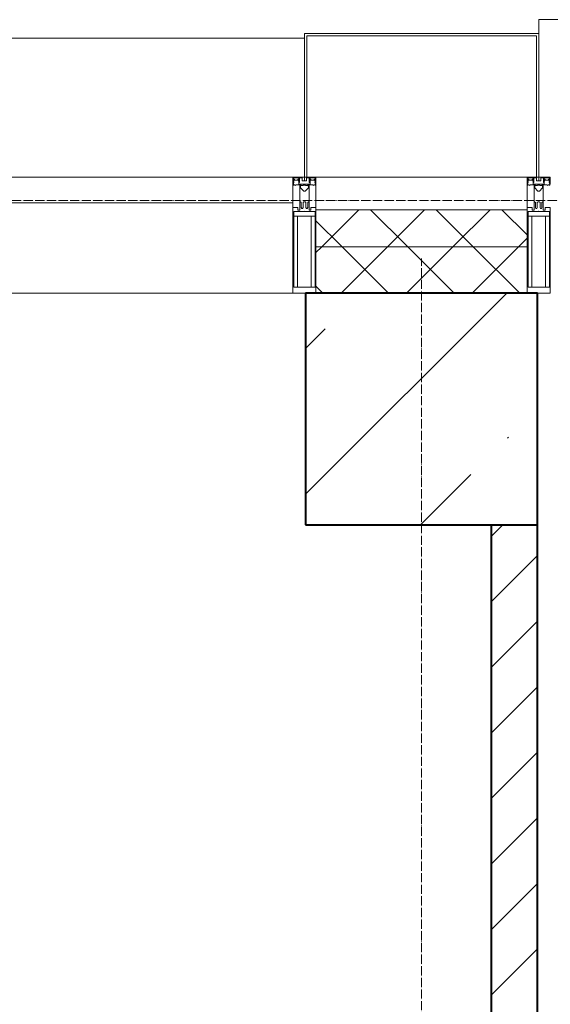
# Model space of a CAD drawing. Header units: millimetres. Extents: x -816133 to 919604, y 87941 to 147341.
# Tile 94 of 201: x -35318 to -34174, y 136540 to 138664. Entities that reach past the tile are written whole.
import ezdxf

# ---------------------------------------------------------------- set-up
doc = ezdxf.new("R2010")
doc.units = ezdxf.units.MM
doc.linetypes.add('ADSK_Линия сетки', pattern=[25, 20, -2.5, 0, -2.5])
doc.linetypes.add('Линия сетки', pattern=[25, 20, -2.5, 0, -2.5])
for name, color, linetype, lineweight in [('A-200-M_WALL', 7, 'Continuous', 18), ('A-200-M_WALL_INT', 7, 'Continuous', 18), ('A-200-M_WALL_PAT', 7, 'Continuous', 40), ('A-214-M_CURT_WALL', 7, 'Continuous', 18), ('A-215-M_CURT_PANEL', 7, 'Continuous', 18), ('A-280-M_COLUMN', 7, 'Continuous', 18), ('S-280-M_COLUMN', 7, 'Continuous', 18), ('Z-030-M_GRID', 7, 'Continuous', 9), ('Z-060-M_DETAIL', 7, 'Continuous', 18), ('СС-011-ПОЖ-СИГНАЛИЗАЦИЯ', 1, 'Continuous', 30)]:
    doc.layers.add(name, color=color, linetype=linetype, lineweight=lineweight)

# ---------------------------------------------------------------- blocks, each defined once
blk = doc.blocks.new('10эт')
at = {"layer": 'S-280-M_COLUMN', "lineweight": 9}
h = blk.add_hatch(dxfattribs=at)
h.set_pattern_fill('FP_7', color=9, style=0, pattern_type=2)
h.set_pattern_definition([(45, (221501.7, 104051.05), (-314.309, 314.309), []), (45, (221816.03, 104051.05), (-314.309, 314.309), [555.625, -111.125, 3.353, -107.772])])
h.paths.add_polyline_path([(325601.7, 136451.1), (326101.7, 136451.1), (326101.7, 136951.1), (325601.7, 136951.1)])
at = {"layer": 'A-200-M_WALL', "color": 9, "lineweight": 9}
for p, q in [((326079.2, 137131.1), (325624.2, 137131.1)), ((325624.2, 137131.1), (325624.2, 136951.1)), ((326079.2, 136951.1), (326079.2, 137131.1)), ((326079.2, 137051.1), (325624.2, 137051.1))]:
    blk.add_line(p, q, dxfattribs=at)
at = {"layer": 'A-200-M_WALL_INT', "color": 9, "lineweight": 40}
for p, q in [((326001.7, 136451.1), (326001.7, 133951.1)), ((326101.7, 133951.1), (326101.7, 136451.1))]:
    blk.add_line(p, q, dxfattribs=at)
at = {"layer": 'A-200-M_WALL_PAT', "color": 9, "linetype": 'Continuous', "lineweight": 5}
for p, q in [((325636.7, 137051.1), (325716.7, 137131.1)), ((325821.9, 137051.1), (325741.9, 137131.1)), ((325778.1, 137051.1), (325858.1, 137131.1)), ((325963.3, 137051.1), (325883.3, 137131.1)), ((325919.5, 137051.1), (325999.5, 137131.1)), ((326079.2, 137076.5), (326024.7, 137131.1)), ((325680.4, 137051.1), (325624.2, 137107.3)), ((326060.9, 137051.1), (326079.2, 137069.3)), ((325624.2, 137038.6), (325636.7, 137051.1)), ((325678.1, 136951.1), (325778.1, 137051.1)), ((325780.4, 136951.1), (325680.4, 137051.1)), ((325819.5, 136951.1), (325919.5, 137051.1)), ((325921.9, 136951.1), (325821.9, 137051.1)), ((325960.9, 136951.1), (326060.9, 137051.1)), ((326063.3, 136951.1), (325963.3, 137051.1)), ((325639, 136951.1), (325624.2, 136965.8))]:
    blk.add_line(p, q, dxfattribs=at)
at = {"layer": 'A-200-M_WALL_PAT', "color": 9, "linetype": 'Continuous', "lineweight": 9}
for p, q in [((326001.7, 136426.2), (326026.6, 136451.1)), ((326001.7, 136284.7), (326101.7, 136384.7)), ((326001.7, 136143.3), (326101.7, 136243.3)), ((326001.7, 136001.9), (326101.7, 136101.9)), ((326001.7, 135860.5), (326101.7, 135960.5)), ((326001.7, 135719.1), (326101.7, 135819.1)), ((326001.7, 135577.6), (326101.7, 135677.6)), ((326001.7, 135436.2), (326101.7, 135536.2))]:
    blk.add_line(p, q, dxfattribs=at)
at = {"layer": 'A-214-M_CURT_WALL', "color": 9, "lineweight": 5, "extrusion": (0, 0, -1)}
for p, q in [((325599.2, 137201.1), (325574.2, 137201.1)), ((325574.2, 137201.1), (325574.2, 136951.1)), ((325624.2, 137201.1), (325604.2, 137201.1)), ((325624.2, 136951.1), (325624.2, 137201.1)), ((326099.2, 137201.1), (326079.2, 137201.1)), ((326079.2, 137201.1), (326079.2, 136951.1)), ((326129.2, 137201.1), (326104.2, 137201.1)), ((325574.2, 136951.1), (325601.7, 136951.1)), ((326101.7, 136951.1), (326129.2, 136951.1))]:
    blk.add_line(p, q, dxfattribs=at)
at = {"layer": 'A-214-M_CURT_WALL', "color": 9, "lineweight": 5}
blk.add_line((325574.2, 136951.1), (324261.7, 136951.1), dxfattribs=at)
at = {"layer": 'A-215-M_CURT_PANEL', "color": 9, "lineweight": 5}
for p, q in [((325574.2, 137201.1), (324261.7, 137201.1)), ((325574.2, 137146.1), (325574.2, 137201.1)), ((324261.7, 137146.1), (325574.2, 137146.1))]:
    blk.add_line(p, q, dxfattribs=at)
at = {"layer": 'A-280-M_COLUMN', "color": 9, "lineweight": 5}
for p, q in [((327466.7, 137541.1), (326104.2, 137541.1)), ((326104.2, 137511.1), (326104.2, 137541.1)), ((326104.2, 137511.1), (325599.2, 137511.1)), ((325599.2, 137511.1), (325599.2, 137201.1)), ((325604.2, 137201.1), (325604.2, 137506.1)), ((325604.2, 137506.1), (326099.2, 137506.1)), ((326099.2, 137506.1), (326099.2, 137201.1)), ((326104.2, 137201.1), (326104.2, 137511.1)), ((325599.2, 137501.1), (324236.7, 137501.1)), ((325599.2, 137201.1), (325604.2, 137201.1)), ((325624.2, 137201.1), (326079.2, 137201.1)), ((326099.2, 137201.1), (326104.2, 137201.1))]:
    blk.add_line(p, q, dxfattribs=at)
at = {"layer": 'S-280-M_COLUMN', "color": 9, "lineweight": 40}
for p, q in [((326101.7, 136951.1), (325601.7, 136951.1)), ((325601.7, 136951.1), (325601.7, 136451.1)), ((326101.7, 136451.1), (326101.7, 136951.1)), ((325601.7, 136451.1), (326101.7, 136451.1))]:
    blk.add_line(p, q, dxfattribs=at)
at = {"layer": 'Z-030-M_GRID', "color": 9, "linetype": 'ADSK_Линия сетки'}
blk.add_line((358421.7, 137151.1), (308438.4, 137151.1), dxfattribs=at)
at = {"layer": 'Z-030-M_GRID', "color": 9, "linetype": 'Линия сетки'}
blk.add_line((325851.7, 116076.8), (325851.7, 137026.1), dxfattribs=at)
at = {"layer": 'Z-060-M_DETAIL', "color": 9, "lineweight": 5, "extrusion": (0, 0, -1)}
for p, q in [((325574.2, 137201.1), (325574.2, 137186.8)), ((325574.2, 137201.1), (325599.2, 137201.1)), ((325575.4, 137186.5), (325574.2, 137186.8)), ((325576.7, 137190.5), (325575.4, 137186.5)), ((325575.5, 137199.8), (325575.5, 137191.2)), ((325575.5, 137199.8), (325587.4, 137199.8)), ((325576.7, 137190.5), (325575.5, 137191.2)), ((325576, 137190.9), (325576.7, 137193.1)), ((325577.9, 137196.6), (325576.7, 137196.6)), ((325576.7, 137193.1), (325576.7, 137196.6)), ((325577.9, 137196.6), (325577.9, 137194.6)), ((325577.9, 137194.6), (325585, 137194.6)), ((325586, 137196.6), (325585, 137196.6)), ((325585, 137194.6), (325585, 137196.6)), ((325586, 137196.6), (325587, 137193.8)), ((325586.5, 137193.4), (325587.4, 137194.2)), ((325586.5, 137193.4), (325587.9, 137189.7)), ((325587, 137192), (325587, 137186.3)), ((325587.4, 137199.8), (325587.4, 137194.2)), ((325588.7, 137189.8), (325588, 137189.7)), ((325594.4, 137199.6), (325588.7, 137199.6)), ((325588.7, 137199.6), (325588.7, 137189.8)), ((325594.4, 137199.6), (325594.4, 137193.1)), ((325599.2, 137193.1), (325594.4, 137193.1)), ((325624.2, 137201.1), (325599.2, 137201.1)), ((325599.2, 137201.1), (325599.2, 137193.1)), ((325599.2, 137201.1), (325599.2, 137193.1)), ((325599.2, 137193.1), (325604, 137193.1)), ((325604, 137199.6), (325609.7, 137199.6)), ((325604, 137199.6), (325604, 137193.1)), ((325609.7, 137199.6), (325609.7, 137189.8)), ((325609.7, 137189.8), (325610.5, 137189.7)), ((325611.9, 137193.4), (325610.6, 137189.7)), ((325622.9, 137199.8), (325611, 137199.8)), ((325611, 137199.8), (325611, 137194.2)), ((325611.9, 137193.4), (325611, 137194.2)), ((325612.4, 137196.6), (325611.4, 137193.8)), ((325611.4, 137192), (325611.4, 137186.3)), ((325612.4, 137196.6), (325613.4, 137196.6)), ((325613.4, 137194.6), (325613.4, 137196.6)), ((325620.5, 137194.6), (325613.4, 137194.6)), ((325620.5, 137196.6), (325621.7, 137196.6)), ((325620.5, 137196.6), (325620.5, 137194.6)), ((325621.7, 137193.1), (325621.7, 137196.6)), ((325622.4, 137190.9), (325621.7, 137193.1)), ((325621.7, 137190.5), (325622.9, 137191.2)), ((325621.7, 137190.5), (325623.1, 137186.5)), ((325622.9, 137199.8), (325622.9, 137191.2)), ((325623.1, 137186.5), (325624.2, 137186.8)), ((325624.2, 137201.1), (325624.2, 137186.8)), ((326079.2, 137201.1), (326079.2, 137186.8)), ((326079.2, 137201.1), (326104.2, 137201.1)), ((326080.4, 137186.5), (326079.2, 137186.8)), ((326081.7, 137190.5), (326080.4, 137186.5)), ((326080.5, 137199.8), (326080.5, 137191.2)), ((326080.5, 137199.8), (326092.4, 137199.8)), ((326081.7, 137190.5), (326080.5, 137191.2)), ((326081, 137190.9), (326081.7, 137193.1)), ((326082.9, 137196.6), (326081.7, 137196.6)), ((326081.7, 137193.1), (326081.7, 137196.6)), ((326082.9, 137196.6), (326082.9, 137194.6)), ((326082.9, 137194.6), (326090, 137194.6)), ((326091, 137196.6), (326090, 137196.6)), ((326090, 137194.6), (326090, 137196.6)), ((326091, 137196.6), (326092, 137193.8)), ((326091.5, 137193.4), (326092.4, 137194.2)), ((326091.5, 137193.4), (326092.9, 137189.7)), ((326092, 137192), (326092, 137186.3)), ((326092.4, 137199.8), (326092.4, 137194.2)), ((326093.7, 137189.8), (326093, 137189.7)), ((326099.4, 137199.6), (326093.7, 137199.6)), ((326093.7, 137199.6), (326093.7, 137189.8)), ((326099.4, 137199.6), (326099.4, 137193.1)), ((326104.2, 137193.1), (326099.4, 137193.1)), ((326129.2, 137201.1), (326104.2, 137201.1)), ((326104.2, 137201.1), (326104.2, 137193.1)), ((326104.2, 137201.1), (326104.2, 137193.1)), ((326104.2, 137193.1), (326109, 137193.1)), ((326109, 137199.6), (326114.7, 137199.6)), ((326109, 137199.6), (326109, 137193.1)), ((326114.7, 137199.6), (326114.7, 137189.8)), ((326114.7, 137189.8), (326115.5, 137189.7)), ((326116.9, 137193.4), (326115.6, 137189.7)), ((326127.9, 137199.8), (326116, 137199.8)), ((326116, 137199.8), (326116, 137194.2)), ((326116.9, 137193.4), (326116, 137194.2)), ((326117.4, 137196.6), (326116.4, 137193.8)), ((326116.4, 137192), (326116.4, 137186.3)), ((326117.4, 137196.6), (326118.4, 137196.6)), ((326118.4, 137194.6), (326118.4, 137196.6)), ((326125.5, 137194.6), (326118.4, 137194.6)), ((326125.5, 137196.6), (326126.7, 137196.6)), ((326125.5, 137196.6), (326125.5, 137194.6)), ((326126.7, 137193.1), (326126.7, 137196.6)), ((326127.4, 137190.9), (326126.7, 137193.1)), ((326126.7, 137190.5), (326127.9, 137191.2)), ((326126.7, 137190.5), (326128.1, 137186.5)), ((326127.9, 137199.8), (326127.9, 137191.2)), ((326128.1, 137186.5), (326129.2, 137186.8)), ((326129.2, 137201.1), (326129.2, 137186.8)), ((325575.4, 137184.1), (325575.4, 137186.5)), ((325576.9, 137184.1), (325575.4, 137184.1)), ((325576.9, 137185), (325577.9, 137185)), ((325576.9, 137184.1), (325576.9, 137185)), ((325580.2, 137183.4), (325577.9, 137185)), ((325580.8, 137184.5), (325580.2, 137183.4)), ((325591.8, 137184.5), (325580.8, 137184.5)), ((325587, 137186.3), (325599.2, 137186.3)), ((325589.2, 137148.1), (325589.2, 137184.1)), ((325589.2, 137184.1), (325591.7, 137184.1)), ((325591.7, 137182.6), (325590.7, 137182.6)), ((325590.7, 137182.6), (325590.7, 137178.1)), ((325590.7, 137178.1), (325597.7, 137171.1)), ((325591.7, 137184.1), (325591.7, 137182.6)), ((325591.8, 137183.1), (325591.8, 137184.5)), ((325596.6, 137183.1), (325591.8, 137183.1)), ((325596.6, 137183.1), (325596.6, 137184.2)), ((325596.6, 137184.2), (325599.2, 137184.2)), ((325597.7, 137171.1), (325599.2, 137171.1)), ((325599.2, 137186.3), (325599.2, 137184.2)), ((325611.4, 137186.3), (325599.2, 137186.3)), ((325599.2, 137186.3), (325599.2, 137184.2)), ((325601.8, 137184.2), (325599.2, 137184.2)), ((325600.7, 137171.1), (325599.2, 137171.1)), ((325607.7, 137178.1), (325600.7, 137171.1)), ((325601.8, 137183.1), (325601.8, 137184.2)), ((325601.8, 137183.1), (325606.6, 137183.1)), ((325606.6, 137183.1), (325606.6, 137184.5)), ((325606.6, 137184.5), (325617.6, 137184.5)), ((325609.2, 137184.1), (325606.7, 137184.1)), ((325606.7, 137184.1), (325606.7, 137182.6)), ((325606.7, 137182.6), (325607.7, 137182.6)), ((325607.7, 137182.6), (325607.7, 137178.1)), ((325609.2, 137148.1), (325609.2, 137184.1)), ((325617.6, 137184.5), (325618.2, 137183.4)), ((325618.2, 137183.4), (325620.5, 137185)), ((325621.5, 137185), (325620.5, 137185)), ((325621.5, 137184.1), (325621.5, 137185)), ((325621.5, 137184.1), (325623.1, 137184.1)), ((325623.1, 137184.1), (325623.1, 137186.5)), ((326080.4, 137184.1), (326080.4, 137186.5)), ((326081.9, 137184.1), (326080.4, 137184.1)), ((326081.9, 137185), (326082.9, 137185)), ((326081.9, 137184.1), (326081.9, 137185)), ((326085.2, 137183.4), (326082.9, 137185)), ((326085.8, 137184.5), (326085.2, 137183.4)), ((326096.8, 137184.5), (326085.8, 137184.5)), ((326092, 137186.3), (326104.2, 137186.3)), ((326094.2, 137148.1), (326094.2, 137184.1)), ((326094.2, 137184.1), (326096.7, 137184.1)), ((326096.7, 137182.6), (326095.7, 137182.6)), ((326095.7, 137182.6), (326095.7, 137178.1)), ((326095.7, 137178.1), (326102.7, 137171.1)), ((326096.7, 137184.1), (326096.7, 137182.6)), ((326096.8, 137183.1), (326096.8, 137184.5)), ((326101.6, 137183.1), (326096.8, 137183.1)), ((326101.6, 137183.1), (326101.6, 137184.2)), ((326101.6, 137184.2), (326104.2, 137184.2)), ((326102.7, 137171.1), (326104.2, 137171.1)), ((326104.2, 137186.3), (326104.2, 137184.2)), ((326116.4, 137186.3), (326104.2, 137186.3)), ((326104.2, 137186.3), (326104.2, 137184.2)), ((326106.8, 137184.2), (326104.2, 137184.2)), ((326105.7, 137171.1), (326104.2, 137171.1)), ((326112.7, 137178.1), (326105.7, 137171.1)), ((326106.8, 137183.1), (326106.8, 137184.2)), ((326106.8, 137183.1), (326111.6, 137183.1)), ((326111.6, 137183.1), (326111.6, 137184.5)), ((326111.6, 137184.5), (326122.6, 137184.5)), ((326114.2, 137184.1), (326111.7, 137184.1)), ((326111.7, 137184.1), (326111.7, 137182.6)), ((326111.7, 137182.6), (326112.7, 137182.6)), ((326112.7, 137182.6), (326112.7, 137178.1)), ((326114.2, 137148.1), (326114.2, 137184.1)), ((326122.6, 137184.5), (326123.2, 137183.4)), ((326123.2, 137183.4), (326125.5, 137185)), ((326126.5, 137185), (326125.5, 137185)), ((326126.5, 137184.1), (326126.5, 137185)), ((326126.5, 137184.1), (326128.1, 137184.1)), ((326128.1, 137184.1), (326128.1, 137186.5)), ((325589.2, 137148.1), (325589.2, 137129.8)), ((325590.5, 137148.1), (325589.2, 137148.1)), ((325590.5, 137148.1), (325592.2, 137146.4)), ((325592.2, 137135.8), (325592.2, 137146.4)), ((325597.9, 137148.1), (325596.3, 137146.4)), ((325596.3, 137136), (325596.3, 137146.4)), ((325599.2, 137148.1), (325597.9, 137148.1)), ((325599.2, 137148.1), (325600.5, 137148.1)), ((325600.5, 137148.1), (325602.1, 137146.4)), ((325602.1, 137136), (325602.1, 137146.4)), ((325607.9, 137148.1), (325606.3, 137146.4)), ((325606.3, 137135.8), (325606.3, 137146.4)), ((325607.9, 137148.1), (325609.2, 137148.1)), ((325609.2, 137148.1), (325609.2, 137129.8)), ((326094.2, 137148.1), (326094.2, 137129.8)), ((326095.5, 137148.1), (326094.2, 137148.1)), ((326095.5, 137148.1), (326097.2, 137146.4)), ((326097.2, 137135.8), (326097.2, 137146.4)), ((326102.9, 137148.1), (326101.3, 137146.4)), ((326101.3, 137136), (326101.3, 137146.4)), ((326104.2, 137148.1), (326102.9, 137148.1)), ((326104.2, 137148.1), (326105.5, 137148.1)), ((326105.5, 137148.1), (326107.1, 137146.4)), ((326107.1, 137136), (326107.1, 137146.4)), ((326112.9, 137148.1), (326111.3, 137146.4)), ((326111.3, 137135.8), (326111.3, 137146.4)), ((326112.9, 137148.1), (326114.2, 137148.1)), ((326114.2, 137148.1), (326114.2, 137129.8)), ((325585.2, 137135.8), (325574.2, 137135.8)), ((325574.2, 137135.8), (325574.2, 136951.1)), ((325598.7, 137127.5), (325576.2, 137127.5)), ((325576.2, 136963.8), (325576.2, 137127.5)), ((325585.2, 137129.8), (325585.2, 137135.8)), ((325589.2, 137129.8), (325585.2, 137129.8)), ((325592.2, 137135.8), (325593.4, 137133.8)), ((325595.1, 137133.8), (325593.4, 137133.8)), ((325595.1, 137133.8), (325596.3, 137136)), ((325599.7, 137127.5), (325622.2, 137127.5)), ((325603.4, 137133.8), (325602.1, 137136)), ((325603.4, 137133.8), (325605.1, 137133.8)), ((325606.3, 137135.8), (325605.1, 137133.8)), ((325609.2, 137129.8), (325613.2, 137129.8)), ((325613.2, 137135.8), (325624.2, 137135.8)), ((325613.2, 137129.8), (325613.2, 137135.8)), ((325622.2, 136963.8), (325622.2, 137127.5)), ((325624.2, 137135.8), (325624.2, 136951.1)), ((326090.2, 137135.8), (326079.2, 137135.8)), ((326079.2, 137135.8), (326079.2, 136951.1)), ((326103.7, 137127.5), (326081.2, 137127.5)), ((326081.2, 136963.8), (326081.2, 137127.5)), ((326090.2, 137129.8), (326090.2, 137135.8)), ((326094.2, 137129.8), (326090.2, 137129.8)), ((326097.2, 137135.8), (326098.4, 137133.8)), ((326100.1, 137133.8), (326098.4, 137133.8)), ((326100.1, 137133.8), (326101.3, 137136)), ((326104.7, 137127.5), (326127.2, 137127.5)), ((326108.4, 137133.8), (326107.1, 137136)), ((326108.4, 137133.8), (326110.1, 137133.8)), ((326111.3, 137135.8), (326110.1, 137133.8)), ((326114.2, 137129.8), (326118.2, 137129.8)), ((326118.2, 137135.8), (326129.2, 137135.8)), ((326118.2, 137129.8), (326118.2, 137135.8)), ((326127.2, 136963.8), (326127.2, 137127.5)), ((326129.2, 137135.8), (326129.2, 136951.1)), ((325599.2, 137117.1), (325576.2, 137117.1)), ((325584.3, 137117.1), (325584.3, 136963.8)), ((325599.2, 137117.1), (325622.2, 137117.1)), ((325614.1, 137117.1), (325614.1, 136963.8)), ((326104.2, 137117.1), (326081.2, 137117.1)), ((326089.3, 137117.1), (326089.3, 136963.8)), ((326104.2, 137117.1), (326127.2, 137117.1)), ((326119.1, 137117.1), (326119.1, 136963.8)), ((325576.2, 136963.8), (325599.2, 136963.8)), ((325622.2, 136963.8), (325599.2, 136963.8)), ((326081.2, 136963.8), (326104.2, 136963.8)), ((326127.2, 136963.8), (326104.2, 136963.8)), ((325574.2, 136951.1), (325599.2, 136951.1)), ((325624.2, 136951.1), (325599.2, 136951.1)), ((326079.2, 136951.1), (326104.2, 136951.1)), ((326129.2, 136951.1), (326104.2, 136951.1))]:
    blk.add_line(p, q, dxfattribs=at)
for centre, start, end in [((-325598.7, 137128), 180, 270), ((-325599.7, 137128), 270, 0), ((-326103.7, 137128), 180, 270), ((-326104.7, 137128), 270, 0)]:
    blk.add_arc(centre, 0.5, start, end, dxfattribs=at)

msp = doc.modelspace()

# ---------------------------------------------------------------- block references
at = {"layer": 'СС-011-ПОЖ-СИГНАЛИЗАЦИЯ', "color": 9, "lineweight": 30}
msp.add_blockref('10эт', (-360303.7, 1122.9), dxfattribs=at)

doc.saveas('drawing.dxf')
